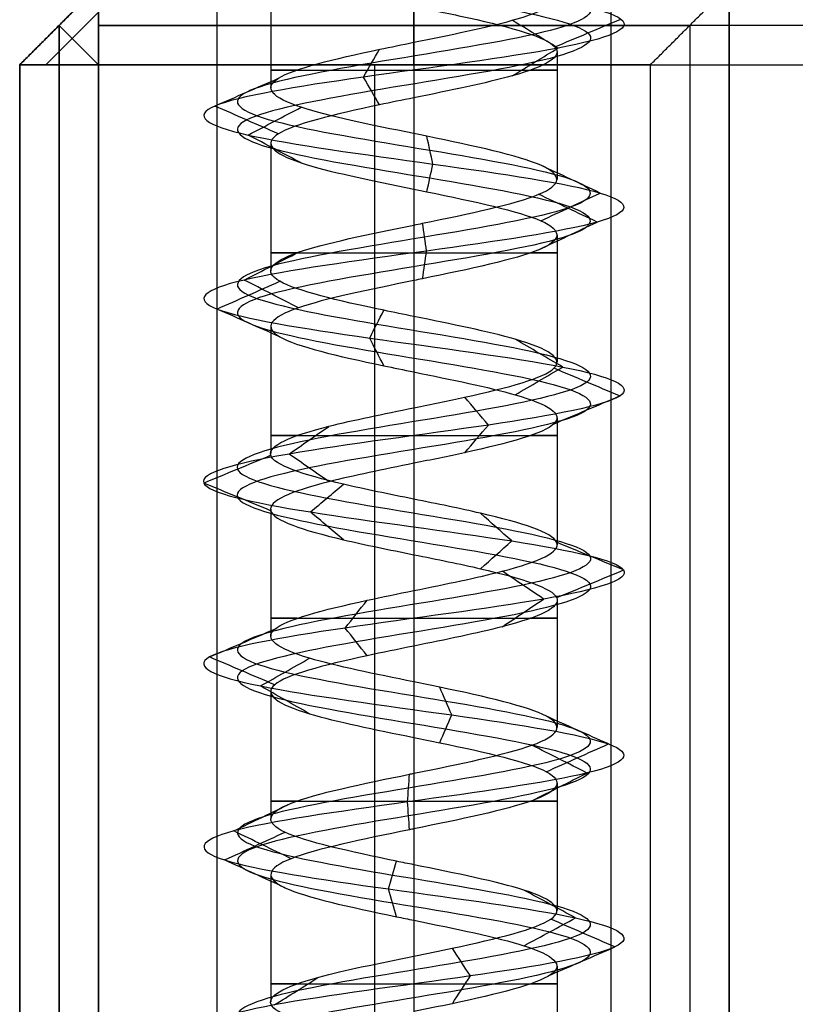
# Model space of a CAD drawing. Header units: millimetres. Extents: x -206 to 214, y -182 to 189.
# Tile 10 of 256: x -206 to -196, y 113 to 125. Entities that reach past the tile are written whole.
import ezdxf

# ---------------------------------------------------------------- set-up
doc = ezdxf.new("R2010")
doc.units = ezdxf.units.MM
doc.layers.add('Default', color=7, linetype='Continuous', true_color=0x000000)

msp = doc.modelspace()

# ---------------------------------------------------------------- linework, layer by layer
at = {"layer": 'Default', "color": 9, "true_color": 0xbebcba}
for p, q in [((-202.627, 125.851, 788.503), (-202.627, 124.237, 788.503)), ((-200.811, 125.272, 786.691), (-200.811, 123.658, 786.684)), ((-198.995, 124.693, 788.503), (-198.995, 123.077, 788.503)), ((-202.627, 123.534, 788.503), (-202.627, 121.918, 788.503)), ((-200.811, 122.954, 786.684), (-200.811, 121.339, 786.687)), ((-198.995, 122.374, 788.503), (-198.995, 120.76, 788.503)), ((-202.627, 121.214, 788.503), (-202.627, 119.6, 788.503)), ((-200.811, 120.635, 786.687), (-200.811, 119.021, 786.692)), ((-198.995, 120.055, 788.503), (-198.995, 118.442, 788.503)), ((-202.627, 118.896, 788.503), (-202.627, 117.282, 788.503)), ((-200.811, 118.317, 786.692), (-200.811, 116.703, 786.686)), ((-198.995, 117.739, 788.503), (-198.995, 116.124, 788.503)), ((-202.627, 116.579, 788.503), (-202.627, 114.964, 788.503)), ((-200.811, 115.999, 786.686), (-200.811, 114.384, 786.684)), ((-198.995, 115.42, 788.503), (-198.995, 113.806, 788.503)), ((-202.627, 114.26, 788.503), (-202.627, 112.646, 788.503)), ((-200.811, 113.68, 786.684), (-200.811, 112.067, 786.692)), ((-198.995, 113.1, 788.503), (-198.995, 111.488, 788.503))]:
    msp.add_line(p, q, dxfattribs=at)
at = {"layer": 'Default'}
for p, q in [((-204.811, 125.531, 767.753), (-205.811, 124.531, 767.753)), ((-205.811, 124.531, 824.003), (-204.811, 125.531, 824.003)), ((-200.811, 125.531, 820.003), (-200.811, -173.469, 820.003)), ((-200.811, 124.531, 714.503), (-200.811, 125.531, 715.503)), ((-196.811, 125.531, 767.753), (-196.811, -173.469, 767.753)), ((-204.811, 125.197, 715.17), (-205.478, 124.531, 715.17)), ((-204.811, 125.197, 828.337), (-205.478, 124.531, 828.337)), ((-204.811, 124.531, 714.503), (-205.311, 125.031, 715.503)), ((-205.311, 125.031, 819.503), (-205.311, -173.469, 819.503)), ((-205.311, 125.031, 715.503), (-205.311, 125.031, 819.503)), ((-205.311, -173.469, 820.503), (-205.311, 125.031, 820.503)), ((-205.311, 125.031, 828.003), (-205.311, 125.031, 820.503)), ((-205.311, 125.031, 828.003), (-204.811, 124.531, 829.003)), ((-204.811, 125.031, 715.003), (-197.311, 125.031, 715.003)), ((213.189, 125.031, 828.503), (-204.811, 125.031, 828.503)), ((-197.311, 125.031, 715.003), (-197.311, -173.469, 715.003)), ((-205.811, 124.531, 767.253), (-205.811, -173.469, 767.253)), ((-205.811, -173.469, 824.503), (-205.811, 124.531, 824.503)), ((-205.311, -173.469, 715.003), (-205.311, 124.531, 715.003)), ((-205.311, 124.531, 828.503), (-205.311, -173.469, 828.503)), ((-201.311, 124.531, 714.503), (-201.311, -173.469, 714.503))]:
    msp.add_line(p, q, dxfattribs=at)
at = {"layer": 'Default', "color": 9, "true_color": 0xbebcba, "extrusion": (0, -1, 0)}
for centre, start, end in [((-200.811, 788.503, -124.464), 144.6945, 270), ((-200.811, 788.503, -124.464), 270, 35.4846), ((-200.811, 788.503, -122.146), 144.5389, 270), ((-200.811, 788.503, -122.146), 270, 35.3645), ((-200.811, 788.503, -119.828), 144.5782, 270), ((-200.811, 788.503, -119.828), 270, 35.2203), ((-200.811, 788.503, -117.51), 144.6441, 270), ((-200.811, 788.503, -117.51), 270, 35.432), ((-200.811, 788.503, -115.192), 144.6197, 270), ((-200.811, 788.503, -115.192), 270, 35.4392), ((-200.811, 788.503, -112.874), 144.7021, 270), ((-200.811, 788.503, -112.874), 270, 35.2305)]:
    msp.add_arc(centre, 1.816, start, end, dxfattribs=at)
at = {"layer": 'Default', "color": 9, "true_color": 0xbebcba}
for points, degree in [([(-200.811, 130.436, 786.264), (-200.067, 130.314, 786.264), (-198.592, 130.069, 787.064), (-198.397, 129.701, 789.591), (-200.414, 129.333, 791.119), (-202.792, 128.965, 790.259), (-203.361, 128.597, 787.792), (-201.599, 128.23, 785.977), (-199.117, 127.862, 786.47), (-198.184, 127.494, 788.822), (-199.653, 127.126, 790.883), (-202.18, 126.759, 790.768), (-203.457, 126.391, 788.583), (-202.315, 126.023, 786.325), (-199.799, 125.655, 786.058), (-198.208, 125.287, 788.026), (-198.997, 124.92, 790.43), (-201.445, 124.552, 791.073), (-203.313, 124.184, 789.367), (-202.895, 123.816, 786.871), (-200.572, 123.448, 785.868), (-198.468, 123.081, 787.273), (-198.506, 122.713, 789.803), (-200.652, 122.345, 791.145), (-202.943, 121.977, 790.072), (-203.286, 121.61, 787.565), (-201.367, 121.242, 785.916), (-198.94, 120.874, 786.632), (-198.224, 120.506, 789.059), (-199.873, 120.138, 790.978), (-202.38, 119.771, 790.635), (-203.453, 119.403, 788.344), (-202.111, 119.035, 786.198), (-199.581, 118.667, 786.16), (-198.176, 118.3, 788.264), (-199.179, 117.932, 790.587), (-201.675, 117.564, 791.005), (-203.381, 117.196, 789.137), (-202.738, 116.828, 786.689), (-200.334, 116.461, 785.9), (-198.366, 116.093, 787.491), (-198.633, 115.725, 790.007), (-200.891, 115.357, 791.149), (-203.076, 114.989, 789.872), (-203.191, 114.622, 787.345), (-201.13, 114.254, 785.876), (-198.778, 113.886, 786.809), (-198.285, 113.518, 789.291), (-200.101, 113.151, 791.053), (-202.566, 112.783, 790.484), (-203.428, 112.415, 788.105), (-201.897, 112.047, 786.09), (-199.374, 111.679, 786.281), (-198.165, 111.312, 788.503), (-199.374, 110.944, 790.726), (-201.897, 110.576, 790.917), (-203.428, 110.208, 788.902), (-202.566, 109.84, 786.522), (-200.101, 109.473, 785.954), (-198.285, 109.105, 787.716), (-198.778, 108.737, 790.198), (-201.13, 108.369, 791.131), (-203.191, 108.002, 789.662), (-203.076, 107.634, 787.134), (-200.891, 107.266, 785.858), (-198.633, 106.898, 787), (-198.366, 106.53, 789.516), (-200.334, 106.163, 791.106), (-202.738, 105.795, 790.317), (-203.381, 105.427, 787.87), (-201.675, 105.059, 786.002), (-199.179, 104.691, 786.42), (-198.176, 104.324, 788.743), (-199.581, 103.956, 790.847), (-202.111, 103.588, 790.808), (-203.453, 103.22, 788.663), (-202.38, 102.853, 786.372), (-199.873, 102.485, 786.029), (-198.224, 102.117, 787.948), (-198.94, 101.749, 790.375), (-201.367, 101.381, 791.091), (-203.286, 101.014, 789.442), (-202.943, 100.646, 786.935), (-200.652, 100.278, 785.862), (-198.506, 99.91, 787.203), (-198.468, 99.543, 789.733), (-200.572, 99.175, 791.139), (-202.895, 98.807, 790.135), (-203.313, 98.439, 787.64), (-201.445, 98.071, 785.934), (-198.997, 97.704, 786.576), (-198.208, 97.336, 788.98), (-199.799, 96.968, 790.948), (-202.315, 96.6, 790.681), (-203.457, 96.232, 788.423), (-202.18, 95.865, 786.238), (-199.653, 95.497, 786.124), (-198.184, 95.129, 788.184), (-199.117, 94.761, 790.536), (-201.599, 94.394, 791.03), (-203.361, 94.026, 789.214), (-202.792, 93.658, 786.748), (-200.414, 93.29, 785.887), (-198.397, 92.922, 787.416), (-198.592, 92.555, 789.943), (-200.067, 92.309, 790.743), (-200.811, 92.187, 790.743)], 3), ([(-200.811, 130.26, 785.837), (-199.925, 130.137, 785.837), (-198.169, 129.892, 786.79), (-197.937, 129.524, 789.798), (-200.338, 129.156, 791.617), (-203.169, 128.789, 790.593), (-203.846, 128.421, 787.657), (-201.748, 128.053, 785.496), (-198.795, 127.685, 786.083), (-197.684, 127.318, 788.883), (-199.432, 126.95, 791.336), (-202.441, 126.582, 791.199), (-203.96, 126.214, 788.598), (-202.601, 125.846, 785.911), (-199.606, 125.479, 785.593), (-197.713, 125.111, 787.935), (-198.652, 124.743, 790.797), (-201.565, 124.375, 791.562), (-203.789, 124.008, 789.531), (-203.291, 123.64, 786.561), (-200.526, 123.272, 785.366), (-198.022, 122.904, 787.039), (-198.067, 122.536, 790.051), (-200.621, 122.169, 791.648), (-203.349, 121.801, 790.37), (-203.757, 121.433, 787.386), (-201.472, 121.065, 785.423), (-198.584, 120.697, 786.276), (-197.731, 120.33, 789.164), (-199.694, 119.962, 791.449), (-202.678, 119.594, 791.041), (-203.956, 119.226, 788.313), (-202.359, 118.859, 785.759), (-199.347, 118.491, 785.714), (-197.674, 118.123, 788.218), (-198.869, 117.755, 790.983), (-201.839, 117.387, 791.481), (-203.87, 117.02, 789.257), (-203.105, 116.652, 786.344), (-200.243, 116.284, 785.405), (-197.901, 115.916, 787.298), (-198.219, 115.548, 790.293), (-200.906, 115.181, 791.652), (-203.507, 114.813, 790.133), (-203.644, 114.445, 787.124), (-201.191, 114.077, 785.376), (-198.391, 113.71, 786.487), (-197.804, 113.342, 789.44), (-199.965, 112.974, 791.538), (-202.9, 112.606, 790.861), (-203.926, 112.238, 788.029), (-202.104, 111.871, 785.631), (-199.101, 111.503, 785.858), (-197.661, 111.135, 788.503), (-199.101, 110.767, 791.149), (-202.104, 110.399, 791.376), (-203.926, 110.032, 788.977), (-202.9, 109.664, 786.145), (-199.965, 109.296, 785.469), (-197.804, 108.928, 787.566), (-198.391, 108.561, 790.52), (-201.191, 108.193, 791.631), (-203.644, 107.825, 789.882), (-203.507, 107.457, 786.874), (-200.906, 107.089, 785.355), (-198.219, 106.722, 786.714), (-197.901, 106.354, 789.709), (-200.243, 105.986, 791.602), (-203.105, 105.618, 790.663), (-203.87, 105.251, 787.749), (-201.839, 104.883, 785.525), (-198.869, 104.515, 786.024), (-197.674, 104.147, 788.788), (-199.347, 103.779, 791.293), (-202.359, 103.412, 791.247), (-203.956, 103.044, 788.694), (-202.678, 102.676, 785.966), (-199.694, 102.308, 785.558), (-197.731, 101.94, 787.842), (-198.584, 101.573, 790.731), (-201.472, 101.205, 791.583), (-203.757, 100.837, 789.62), (-203.349, 100.469, 786.636), (-200.621, 100.102, 785.359), (-198.067, 99.734, 786.956), (-198.022, 99.366, 789.967), (-200.526, 98.998, 791.641), (-203.291, 98.63, 790.446), (-203.789, 98.263, 787.476), (-201.565, 97.895, 785.445), (-198.652, 97.527, 786.21), (-197.713, 97.159, 789.071), (-199.606, 96.791, 791.414), (-202.601, 96.424, 791.096), (-203.96, 96.056, 788.408), (-202.441, 95.688, 785.807), (-199.432, 95.32, 785.671), (-197.684, 94.953, 788.124), (-198.795, 94.585, 790.923), (-201.748, 94.217, 791.511), (-203.846, 93.849, 789.349), (-203.169, 93.481, 786.414), (-200.338, 93.114, 785.39), (-197.937, 92.746, 787.209), (-198.169, 92.378, 790.217), (-199.925, 92.133, 791.169), (-200.811, 92.01, 791.169)], 3), ([(-200.811, 130.083, 786.264), (-200.067, 129.961, 786.264), (-198.592, 129.716, 787.064), (-198.397, 129.348, 789.591), (-200.414, 128.98, 791.119), (-202.792, 128.612, 790.259), (-203.361, 128.244, 787.792), (-201.599, 127.877, 785.977), (-199.117, 127.509, 786.47), (-198.184, 127.141, 788.822), (-199.653, 126.773, 790.883), (-202.18, 126.405, 790.768), (-203.457, 126.038, 788.583), (-202.315, 125.67, 786.325), (-199.799, 125.302, 786.058), (-198.208, 124.934, 788.026), (-198.997, 124.567, 790.43), (-201.445, 124.199, 791.073), (-203.313, 123.831, 789.367), (-202.895, 123.463, 786.871), (-200.572, 123.095, 785.868), (-198.468, 122.728, 787.273), (-198.506, 122.36, 789.803), (-200.652, 121.992, 791.145), (-202.943, 121.624, 790.072), (-203.286, 121.256, 787.565), (-201.367, 120.889, 785.916), (-198.94, 120.521, 786.632), (-198.224, 120.153, 789.059), (-199.873, 119.785, 790.978), (-202.38, 119.418, 790.635), (-203.453, 119.05, 788.344), (-202.111, 118.682, 786.198), (-199.581, 118.314, 786.16), (-198.176, 117.946, 788.264), (-199.179, 117.579, 790.587), (-201.675, 117.211, 791.005), (-203.381, 116.843, 789.137), (-202.738, 116.475, 786.689), (-200.334, 116.107, 785.9), (-198.366, 115.74, 787.491), (-198.633, 115.372, 790.007), (-200.891, 115.004, 791.149), (-203.076, 114.636, 789.872), (-203.191, 114.269, 787.345), (-201.13, 113.901, 785.876), (-198.778, 113.533, 786.809), (-198.285, 113.165, 789.291), (-200.101, 112.797, 791.053), (-202.566, 112.43, 790.484), (-203.428, 112.062, 788.105), (-201.897, 111.694, 786.09), (-199.374, 111.326, 786.281), (-198.165, 110.959, 788.503), (-199.374, 110.591, 790.726), (-201.897, 110.223, 790.917), (-203.428, 109.855, 788.902), (-202.566, 109.487, 786.522), (-200.101, 109.12, 785.954), (-198.285, 108.752, 787.716), (-198.778, 108.384, 790.198), (-201.13, 108.016, 791.131), (-203.191, 107.648, 789.662), (-203.076, 107.281, 787.134), (-200.891, 106.913, 785.858), (-198.633, 106.545, 787), (-198.366, 106.177, 789.516), (-200.334, 105.81, 791.106), (-202.738, 105.442, 790.317), (-203.381, 105.074, 787.87), (-201.675, 104.706, 786.002), (-199.179, 104.338, 786.42), (-198.176, 103.971, 788.743), (-199.581, 103.603, 790.847), (-202.111, 103.235, 790.808), (-203.453, 102.867, 788.663), (-202.38, 102.499, 786.372), (-199.873, 102.132, 786.029), (-198.224, 101.764, 787.948), (-198.94, 101.396, 790.375), (-201.367, 101.028, 791.091), (-203.286, 100.661, 789.442), (-202.943, 100.293, 786.935), (-200.652, 99.925, 785.862), (-198.506, 99.557, 787.203), (-198.468, 99.189, 789.733), (-200.572, 98.822, 791.139), (-202.895, 98.454, 790.135), (-203.313, 98.086, 787.64), (-201.445, 97.718, 785.934), (-198.997, 97.35, 786.576), (-198.208, 96.983, 788.98), (-199.799, 96.615, 790.948), (-202.315, 96.247, 790.681), (-203.457, 95.879, 788.423), (-202.18, 95.512, 786.238), (-199.653, 95.144, 786.124), (-198.184, 94.776, 788.184), (-199.117, 94.408, 790.536), (-201.599, 94.04, 791.03), (-203.361, 93.673, 789.214), (-202.792, 93.305, 786.748), (-200.414, 92.937, 785.887), (-198.397, 92.569, 787.416), (-198.592, 92.202, 789.943), (-200.067, 91.956, 790.743), (-200.811, 91.834, 790.743)], 3), ([(-200.811, 126.431, 790.319), (-200.811, 125.624, 790.319), (-200.811, 124.817, 790.319)], 2), ([(-198.981, 124.743, 790.448), (-199.175, 124.86, 790.241), (-199.37, 124.978, 790.035), (-199.564, 125.095, 789.828)], 3), ([(-199.022, 124.759, 788.175), (-198.743, 124.876, 788.124), (-198.464, 124.994, 788.073), (-198.185, 125.111, 788.022)], 3), ([(-201.45, 124.375, 791.096), (-201.382, 124.493, 790.82), (-201.315, 124.61, 790.545), (-201.247, 124.727, 790.269)], 3), ([(-199.564, 124.391, 789.828), (-199.37, 124.508, 790.035), (-199.176, 124.626, 790.241), (-198.981, 124.743, 790.448)], 3), ([(-203.336, 124.008, 789.374), (-203.067, 124.125, 789.282), (-202.799, 124.242, 789.189), (-202.53, 124.36, 789.097)], 3), ([(-201.247, 124.023, 790.269), (-201.315, 124.141, 790.545), (-201.382, 124.258, 790.82), (-201.45, 124.375, 791.096)], 3), ([(-200.811, 124.112, 790.319), (-200.811, 123.305, 790.319), (-200.811, 122.498, 790.319)], 2), ([(-202.53, 123.655, 789.096), (-202.799, 123.773, 789.189), (-203.067, 123.89, 789.282), (-203.336, 124.008, 789.374)], 3), ([(-202.913, 123.64, 786.857), (-202.69, 123.757, 787.032), (-202.466, 123.875, 787.207), (-202.243, 123.992, 787.382)], 3), ([(-202.242, 123.287, 787.382), (-202.466, 123.405, 787.207), (-202.69, 123.522, 787.032), (-202.913, 123.64, 786.857)], 3), ([(-200.57, 123.272, 785.844), (-200.595, 123.389, 786.127), (-200.621, 123.507, 786.41), (-200.647, 123.624, 786.693)], 3), ([(-200.647, 122.919, 786.693), (-200.621, 123.037, 786.41), (-200.595, 123.154, 786.127), (-200.57, 123.272, 785.844)], 3), ([(-198.447, 122.904, 787.262), (-198.699, 123.022, 787.394), (-198.95, 123.139, 787.527), (-199.202, 123.257, 787.659)], 3), ([(-198.485, 122.536, 789.815), (-198.733, 122.654, 789.675), (-198.981, 122.772, 789.536), (-199.229, 122.889, 789.396)], 3), ([(-199.202, 122.551, 787.659), (-198.95, 122.669, 787.527), (-198.699, 122.787, 787.394), (-198.447, 122.904, 787.262)], 3), ([(-200.65, 122.169, 791.169), (-200.667, 122.286, 790.885), (-200.684, 122.404, 790.601), (-200.702, 122.522, 790.317)], 3), ([(-199.229, 122.184, 789.396), (-198.981, 122.301, 789.536), (-198.733, 122.419, 789.675), (-198.485, 122.536, 789.815)], 3), ([(-202.962, 121.801, 790.086), (-202.733, 121.918, 789.917), (-202.504, 122.036, 789.749), (-202.275, 122.153, 789.581)], 3), ([(-200.702, 121.816, 790.317), (-200.684, 121.933, 790.601), (-200.667, 122.051, 790.885), (-200.65, 122.169, 791.169)], 3), ([(-203.308, 121.433, 787.556), (-203.043, 121.55, 787.657), (-202.777, 121.668, 787.758), (-202.512, 121.785, 787.858)], 3), ([(-202.275, 121.448, 789.58), (-202.504, 121.566, 789.749), (-202.733, 121.683, 789.917), (-202.962, 121.801, 790.086)], 3), ([(-200.811, 121.794, 790.319), (-200.811, 120.987, 790.319), (-200.811, 120.18, 790.319)], 2), ([(-202.511, 121.08, 787.859), (-202.777, 121.198, 787.758), (-203.042, 121.315, 787.657), (-203.308, 121.433, 787.556)], 3), ([(-201.372, 121.065, 785.893), (-201.312, 121.183, 786.17), (-201.253, 121.3, 786.447), (-201.193, 121.417, 786.724)], 3), ([(-201.193, 120.713, 786.726), (-201.253, 120.83, 786.448), (-201.312, 120.948, 786.17), (-201.372, 121.065, 785.893)], 3), ([(-198.923, 120.697, 786.615), (-199.124, 120.815, 786.816), (-199.325, 120.932, 787.017), (-199.526, 121.05, 787.218)], 3), ([(-199.525, 120.345, 787.217), (-199.325, 120.463, 787.017), (-199.124, 120.58, 786.816), (-198.923, 120.697, 786.615)], 3), ([(-198.201, 120.33, 789.064), (-198.478, 120.447, 789.004), (-198.756, 120.565, 788.945), (-199.034, 120.682, 788.885)], 3), ([(-199.864, 119.962, 791), (-199.965, 120.079, 790.735), (-200.065, 120.196, 790.47), (-200.166, 120.314, 790.205)], 3), ([(-199.033, 119.978, 788.885), (-198.755, 120.095, 788.945), (-198.478, 120.212, 789.004), (-198.201, 120.33, 789.064)], 3), ([(-202.394, 119.594, 790.654), (-202.226, 119.711, 790.426), (-202.058, 119.828, 790.198), (-201.89, 119.945, 789.97)], 3), ([(-200.166, 119.61, 790.205), (-200.065, 119.728, 790.47), (-199.965, 119.845, 790.735), (-199.864, 119.962, 791)], 3), ([(-203.477, 119.226, 788.342), (-203.194, 119.343, 788.359), (-202.911, 119.461, 788.376), (-202.629, 119.578, 788.393)], 3), ([(-201.89, 119.243, 789.97), (-202.058, 119.36, 790.198), (-202.226, 119.477, 790.426), (-202.394, 119.594, 790.654)], 3), ([(-200.811, 119.476, 790.319), (-200.811, 118.669, 790.319), (-200.811, 117.862, 790.319)], 2), ([(-202.629, 118.875, 788.393), (-202.911, 118.992, 788.376), (-203.194, 119.109, 788.359), (-203.477, 119.226, 788.342)], 3), ([(-202.123, 118.859, 786.177), (-201.984, 118.976, 786.424), (-201.845, 119.093, 786.671), (-201.706, 119.21, 786.918)], 3), ([(-201.706, 118.507, 786.918), (-201.845, 118.624, 786.671), (-201.984, 118.741, 786.424), (-202.123, 118.859, 786.177)], 3), ([(-199.57, 118.491, 786.139), (-199.702, 118.608, 786.39), (-199.834, 118.725, 786.641), (-199.965, 118.842, 786.891)], 3), ([(-199.965, 118.139, 786.891), (-199.834, 118.256, 786.641), (-199.702, 118.374, 786.39), (-199.57, 118.491, 786.139)], 3), ([(-198.152, 118.123, 788.262), (-198.434, 118.24, 788.287), (-198.716, 118.357, 788.313), (-198.998, 118.474, 788.339)], 3), ([(-199.165, 117.755, 790.605), (-199.339, 117.872, 790.382), (-199.514, 117.989, 790.159), (-199.689, 118.107, 789.936)], 3), ([(-198.998, 117.772, 788.339), (-198.716, 117.889, 788.313), (-198.434, 118.006, 788.287), (-198.152, 118.123, 788.262)], 3), ([(-201.682, 117.387, 791.027), (-201.59, 117.505, 790.76), (-201.497, 117.622, 790.492), (-201.405, 117.739, 790.224)], 3), ([(-199.689, 117.404, 789.936), (-199.514, 117.521, 790.159), (-199.339, 117.638, 790.382), (-199.165, 117.755, 790.605)], 3), ([(-203.404, 117.02, 789.142), (-203.128, 117.137, 789.074), (-202.852, 117.255, 789.006), (-202.577, 117.372, 788.938)], 3), ([(-201.405, 117.036, 790.223), (-201.497, 117.153, 790.491), (-201.59, 117.27, 790.759), (-201.682, 117.387, 791.027)], 3), ([(-200.811, 117.158, 790.319), (-200.811, 116.351, 790.319), (-200.811, 115.544, 790.319)], 2), ([(-202.577, 116.667, 788.938), (-202.853, 116.785, 789.006), (-203.128, 116.902, 789.074), (-203.404, 117.02, 789.142)], 3), ([(-202.756, 116.652, 786.673), (-202.549, 116.769, 786.868), (-202.342, 116.887, 787.062), (-202.135, 117.004, 787.257)], 3), ([(-202.135, 116.299, 787.258), (-202.342, 116.417, 787.063), (-202.549, 116.534, 786.868), (-202.756, 116.652, 786.673)], 3), ([(-200.33, 116.284, 785.877), (-200.381, 116.401, 786.156), (-200.432, 116.519, 786.435), (-200.483, 116.636, 786.714)], 3), ([(-200.484, 115.931, 786.716), (-200.433, 116.049, 786.436), (-200.381, 116.166, 786.157), (-200.33, 116.284, 785.877)], 3), ([(-198.344, 115.916, 787.481), (-198.606, 116.034, 787.59), (-198.868, 116.151, 787.699), (-199.131, 116.268, 787.807)], 3), ([(-198.614, 115.548, 790.02), (-198.848, 115.666, 789.859), (-199.082, 115.784, 789.697), (-199.315, 115.901, 789.536)], 3), ([(-199.133, 115.563, 787.808), (-198.87, 115.681, 787.699), (-198.607, 115.799, 787.59), (-198.344, 115.916, 787.481)], 3), ([(-200.892, 115.181, 791.172), (-200.883, 115.298, 790.888), (-200.875, 115.416, 790.603), (-200.866, 115.534, 790.319)], 3), ([(-199.316, 115.196, 789.535), (-199.082, 115.313, 789.697), (-198.848, 115.431, 789.859), (-198.614, 115.548, 790.02)], 3), ([(-203.096, 114.813, 789.885), (-202.853, 114.931, 789.738), (-202.61, 115.048, 789.59), (-202.366, 115.166, 789.443)], 3), ([(-200.866, 114.828, 790.319), (-200.875, 114.945, 790.603), (-200.883, 115.063, 790.888), (-200.892, 115.181, 791.172)], 3), ([(-203.212, 114.445, 787.334), (-202.957, 114.563, 787.459), (-202.701, 114.68, 787.583), (-202.445, 114.798, 787.708)], 3), ([(-202.366, 114.46, 789.443), (-202.61, 114.578, 789.59), (-202.853, 114.695, 789.738), (-203.096, 114.813, 789.885)], 3), ([(-200.811, 114.84, 790.319), (-200.811, 114.033, 790.319), (-200.811, 113.226, 790.319)], 2), ([(-202.445, 114.092, 787.708), (-202.701, 114.21, 787.583), (-202.957, 114.328, 787.459), (-203.212, 114.445, 787.334)], 3), ([(-201.133, 114.077, 785.853), (-201.099, 114.195, 786.135), (-201.065, 114.312, 786.417), (-201.03, 114.43, 786.699)], 3), ([(-201.03, 113.725, 786.699), (-201.065, 113.842, 786.417), (-201.099, 113.96, 786.135), (-201.133, 114.077, 785.853)], 3), ([(-198.76, 113.71, 786.794), (-198.978, 113.827, 786.976), (-199.196, 113.944, 787.157), (-199.415, 114.062, 787.339)], 3), ([(-199.414, 113.357, 787.339), (-199.196, 113.475, 787.157), (-198.978, 113.592, 786.976), (-198.76, 113.71, 786.794)], 3), ([(-198.262, 113.342, 789.298), (-198.533, 113.459, 789.213), (-198.804, 113.577, 789.129), (-199.075, 113.694, 789.044)], 3), ([(-200.094, 112.974, 791.075), (-200.17, 113.091, 790.802), (-200.247, 113.209, 790.529), (-200.323, 113.326, 790.256)], 3), ([(-199.075, 112.99, 789.044), (-198.804, 113.107, 789.129), (-198.533, 113.224, 789.213), (-198.262, 113.342, 789.298)], 3), ([(-202.582, 112.606, 790.502), (-202.394, 112.723, 790.29), (-202.206, 112.841, 790.078), (-202.018, 112.958, 789.865)], 3), ([(-200.323, 112.622, 790.256), (-200.247, 112.739, 790.529), (-200.17, 112.857, 790.802), (-200.094, 112.974, 791.075)], 3)]:
    msp.add_open_spline(points, degree=degree, dxfattribs=at)
for points, knots in [([(-200.811, 124.817, 790.319), (-200.355, 124.91, 790.315), (-199.896, 125.002, 790.14), (-199.565, 125.095, 789.828), (-199.127, 125.218, 789.417), (-198.914, 125.34, 788.767), (-199.022, 125.463, 788.176), (-199.13, 125.586, 787.586), (-199.56, 125.708, 787.054), (-200.115, 125.831, 786.824), (-200.334, 125.879, 786.734), (-200.573, 125.927, 786.69), (-200.811, 125.976, 786.691)], [-15.598746, -15.598746, -15.598746, -15.598746, -13.74817, -13.74817, -13.74817, -11.262851, -11.262851, -11.262851, -8.777429, -8.777429, -8.777429, -7.796772, -7.796772, -7.796772, -7.796772]), ([(-200.811, 125.272, 786.691), (-200.573, 125.223, 786.69), (-199.73, 125.052, 786.844), (-198.701, 124.759, 788.117), (-199.289, 124.421, 789.908), (-200.355, 124.205, 790.315), (-200.811, 124.112, 790.319)], [-8.339348, -8.339348, -8.339348, -8.339348, -7.295358, -4.648947, -2.002536, 0, 0, 0, 0]), ([(-200.811, 123.658, 786.684), (-201.357, 123.769, 786.688), (-201.906, 123.88, 786.951), (-202.242, 123.992, 787.381), (-202.613, 124.114, 787.854), (-202.726, 124.237, 788.528), (-202.53, 124.36, 789.096), (-202.333, 124.482, 789.664), (-201.828, 124.605, 790.125), (-201.245, 124.727, 790.269), (-201.104, 124.757, 790.304), (-200.958, 124.787, 790.32), (-200.811, 124.817, 790.319)], [-7.809918, -7.809918, -7.809918, -7.809918, -5.552262, -5.552262, -5.552262, -3.066016, -3.066016, -3.066016, -0.579549, -0.579549, -0.579549, 0, 0, 0, 0]), ([(-200.811, 124.112, 790.319), (-200.958, 124.083, 790.32), (-201.706, 123.93, 790.237), (-202.839, 123.655, 789.203), (-202.51, 123.299, 787.241), (-201.357, 123.065, 786.688), (-200.811, 122.954, 786.684)], [-16.735145, -16.735145, -16.735145, -16.735145, -16.091486, -13.436391, -10.781296, -8.369707, -8.369707, -8.369707, -8.369707]), ([(-200.811, 122.498, 790.319), (-200.775, 122.506, 790.319), (-200.738, 122.513, 790.318), (-200.702, 122.521, 790.316), (-200.102, 122.643, 790.28), (-199.523, 122.766, 789.918), (-199.227, 122.888, 789.395), (-198.932, 123.011, 788.872), (-198.922, 123.134, 788.188), (-199.201, 123.256, 787.656), (-199.48, 123.379, 787.125), (-200.048, 123.501, 786.745), (-200.646, 123.624, 786.691), (-200.701, 123.635, 786.686), (-200.756, 123.647, 786.683), (-200.811, 123.658, 786.684)], [-15.638496, -15.638496, -15.638496, -15.638496, -15.494179, -15.494179, -15.494179, -13.008298, -13.008298, -13.008298, -10.523023, -10.523023, -10.523023, -8.037877, -8.037877, -8.037877, -7.809918, -7.809918, -7.809918, -7.809918]), ([(-200.811, 122.954, 786.684), (-200.756, 122.942, 786.683), (-200.1, 122.809, 786.71), (-198.911, 122.552, 787.504), (-198.943, 122.184, 789.555), (-200.138, 121.932, 790.302), (-200.775, 121.802, 790.319), (-200.811, 121.794, 790.319)], [-8.369707, -8.369707, -8.369707, -8.369707, -8.1262, -5.471105, -2.81601, -0.160914, 0, 0, 0, 0]), ([(-200.811, 121.339, 786.687), (-200.94, 121.365, 786.685), (-201.068, 121.391, 786.698), (-201.194, 121.417, 786.724), (-201.781, 121.54, 786.85), (-202.299, 121.663, 787.296), (-202.512, 121.785, 787.857), (-202.725, 121.908, 788.418), (-202.633, 122.03, 789.096), (-202.277, 122.153, 789.579), (-201.942, 122.268, 790.033), (-201.376, 122.383, 790.317), (-200.811, 122.498, 790.319)], [-7.823676, -7.823676, -7.823676, -7.823676, -7.293295, -7.293295, -7.293295, -4.808244, -4.808244, -4.808244, -2.323295, -2.323295, -2.323295, 0, 0, 0, 0]), ([(-200.811, 121.794, 790.319), (-201.376, 121.679, 790.317), (-202.545, 121.441, 789.732), (-202.818, 121.081, 787.741), (-201.67, 120.81, 786.755), (-200.94, 120.661, 786.685), (-200.811, 120.635, 786.687)], [-16.717817, -16.717817, -16.717817, -16.717817, -14.227024, -11.574528, -8.922032, -8.356096, -8.356096, -8.356096, -8.356096]), ([(-200.811, 120.18, 790.319), (-200.591, 120.225, 790.32), (-200.372, 120.269, 790.283), (-200.167, 120.314, 790.206), (-199.606, 120.437, 789.993), (-199.16, 120.559, 789.474), (-199.034, 120.682, 788.886), (-198.908, 120.804, 788.299), (-199.101, 120.927, 787.642), (-199.526, 121.05, 787.217), (-199.86, 121.146, 786.883), (-200.337, 121.242, 786.692), (-200.811, 121.339, 786.687)], [-15.625304, -15.625304, -15.625304, -15.625304, -14.752315, -14.752315, -14.752315, -12.265708, -12.265708, -12.265708, -9.779131, -9.779131, -9.779131, -7.823676, -7.823676, -7.823676, -7.823676]), ([(-200.811, 120.635, 786.687), (-200.337, 120.538, 786.692), (-199.254, 120.319, 787.126), (-198.714, 119.978, 788.955), (-199.768, 119.688, 790.181), (-200.591, 119.521, 790.32), (-200.811, 119.476, 790.319)], [-8.356096, -8.356096, -8.356096, -8.356096, -6.269536, -3.61704, -0.964544, 0, 0, 0, 0]), ([(-200.811, 119.021, 786.692), (-201.123, 119.084, 786.693), (-201.435, 119.147, 786.769), (-201.705, 119.211, 786.921), (-202.228, 119.333, 787.216), (-202.591, 119.456, 787.796), (-202.627, 119.578, 788.395), (-202.663, 119.701, 788.995), (-202.373, 119.824, 789.614), (-201.889, 119.946, 789.97), (-201.582, 120.024, 790.197), (-201.196, 120.102, 790.317), (-200.811, 120.18, 790.319)], [-7.796921, -7.796921, -7.796921, -7.796921, -6.516555, -6.516555, -6.516555, -4.030681, -4.030681, -4.030681, -1.544826, -1.544826, -1.544826, 0, 0, 0, 0]), ([(-200.811, 119.476, 790.319), (-201.196, 119.398, 790.317), (-202.189, 119.197, 790.008), (-202.953, 118.874, 788.376), (-202.041, 118.566, 786.917), (-201.123, 118.38, 786.693), (-200.811, 118.317, 786.692)], [-16.671132, -16.671132, -16.671132, -16.671132, -14.989298, -12.343786, -9.698274, -8.335658, -8.335658, -8.335658, -8.335658]), ([(-200.811, 117.862, 790.319), (-200.409, 117.944, 790.316), (-200.004, 118.026, 790.183), (-199.69, 118.107, 789.937), (-199.217, 118.23, 789.566), (-198.946, 118.352, 788.939), (-199, 118.475, 788.34), (-199.054, 118.598, 787.742), (-199.434, 118.72, 787.174), (-199.966, 118.843, 786.895), (-200.224, 118.902, 786.759), (-200.518, 118.962, 786.692), (-200.811, 119.021, 786.692)], [-15.59455, -15.59455, -15.59455, -15.59455, -13.973848, -13.973848, -13.973848, -11.488128, -11.488128, -11.488128, -9.002379, -9.002379, -9.002379, -7.796921, -7.796921, -7.796921, -7.796921]), ([(-200.811, 118.317, 786.692), (-200.518, 118.258, 786.692), (-199.618, 118.076, 786.898), (-198.674, 117.771, 788.311), (-199.397, 117.444, 789.984), (-200.409, 117.24, 790.316), (-200.811, 117.158, 790.319)], [-8.335658, -8.335658, -8.335658, -8.335658, -7.052762, -4.40725, -1.761738, 0, 0, 0, 0]), ([(-200.811, 116.703, 786.686), (-201.303, 116.804, 786.691), (-201.799, 116.904, 786.899), (-202.135, 117.004, 787.257), (-202.546, 117.127, 787.694), (-202.72, 117.249, 788.356), (-202.576, 117.372, 788.939), (-202.432, 117.494, 789.523), (-201.971, 117.617, 790.028), (-201.403, 117.739, 790.224), (-201.214, 117.78, 790.29), (-201.013, 117.821, 790.321), (-200.811, 117.862, 790.319)], [-7.803231, -7.803231, -7.803231, -7.803231, -5.772465, -5.772465, -5.772465, -3.285917, -3.285917, -3.285917, -0.799324, -0.799324, -0.799324, 0, 0, 0, 0]), ([(-200.811, 117.158, 790.319), (-201.013, 117.117, 790.321), (-201.817, 116.954, 790.196), (-202.894, 116.668, 789.018), (-202.405, 116.322, 787.154), (-201.303, 116.099, 786.691), (-200.811, 115.999, 786.686)], [-16.728505, -16.728505, -16.728505, -16.728505, -15.8438, -13.189681, -10.535562, -8.367307, -8.367307, -8.367307, -8.367307]), ([(-200.811, 115.544, 790.319), (-200.229, 115.663, 790.318), (-199.645, 115.782, 790.013), (-199.314, 115.901, 789.534), (-198.973, 116.023, 789.04), (-198.901, 116.146, 788.36), (-199.13, 116.268, 787.806), (-199.36, 116.391, 787.251), (-199.892, 116.514, 786.822), (-200.483, 116.636, 786.713), (-200.591, 116.659, 786.694), (-200.701, 116.681, 786.685), (-200.811, 116.703, 786.686)], [-15.632466, -15.632466, -15.632466, -15.632466, -13.228322, -13.228322, -13.228322, -10.743345, -10.743345, -10.743345, -8.258283, -8.258283, -8.258283, -7.803231, -7.803231, -7.803231, -7.803231]), ([(-200.811, 115.999, 786.686), (-200.701, 115.977, 786.685), (-199.989, 115.832, 786.743), (-198.828, 115.564, 787.681), (-199.043, 115.2, 789.699), (-200.229, 114.959, 790.318), (-200.811, 114.84, 790.319)], [-8.367307, -8.367307, -8.367307, -8.367307, -7.881443, -5.227324, -2.573205, 0, 0, 0, 0]), ([(-200.811, 114.384, 786.684), (-200.885, 114.399, 786.684), (-200.958, 114.414, 786.688), (-201.031, 114.429, 786.697), (-201.627, 114.552, 786.769), (-202.184, 114.675, 787.165), (-202.447, 114.797, 787.705), (-202.71, 114.92, 788.245), (-202.679, 115.042, 788.928), (-202.368, 115.165, 789.442), (-202.057, 115.288, 789.956), (-201.466, 115.41, 790.301), (-200.866, 115.533, 790.318), (-200.848, 115.536, 790.319), (-200.83, 115.54, 790.319), (-200.811, 115.544, 790.319)], [-7.832008, -7.832008, -7.832008, -7.832008, -7.528171, -7.528171, -7.528171, -5.043059, -5.043059, -5.043059, -2.557914, -2.557914, -2.557914, -0.07214, -0.07214, -0.07214, 0, 0, 0, 0]), ([(-200.811, 114.84, 790.319), (-200.83, 114.836, 790.319), (-201.449, 114.71, 790.311), (-202.648, 114.461, 789.611), (-202.741, 114.093, 787.562), (-201.559, 113.833, 786.72), (-200.885, 113.695, 786.684), (-200.811, 113.68, 786.684)], [-16.737468, -16.737468, -16.737468, -16.737468, -16.657, -14.001537, -11.346073, -8.690609, -8.366026, -8.366026, -8.366026, -8.366026]), ([(-200.811, 113.226, 790.319), (-200.647, 113.259, 790.321), (-200.482, 113.293, 790.3), (-200.324, 113.326, 790.256), (-199.746, 113.449, 790.094), (-199.255, 113.571, 789.618), (-199.076, 113.694, 789.044), (-198.897, 113.816, 788.471), (-199.031, 113.939, 787.8), (-199.415, 114.062, 787.338), (-199.752, 114.169, 786.933), (-200.283, 114.277, 786.689), (-200.811, 114.384, 786.684)], [-15.63939, -15.63939, -15.63939, -15.63939, -14.986777, -14.986777, -14.986777, -12.500257, -12.500257, -12.500257, -10.013878, -10.013878, -10.013878, -7.832008, -7.832008, -7.832008, -7.832008]), ([(-200.811, 113.68, 786.684), (-200.283, 113.573, 786.689), (-199.148, 113.342, 787.211), (-198.764, 112.99, 789.142), (-199.88, 112.711, 790.224), (-200.647, 112.555, 790.321), (-200.811, 112.522, 790.319)], [-8.366026, -8.366026, -8.366026, -8.366026, -6.035145, -3.379681, -0.724217, 0, 0, 0, 0]), ([(-200.811, 112.067, 786.692), (-201.068, 112.119, 786.691), (-201.325, 112.171, 786.742), (-201.558, 112.223, 786.846), (-202.106, 112.345, 787.093), (-202.519, 112.468, 787.637), (-202.61, 112.59, 788.231), (-202.7, 112.713, 788.825), (-202.467, 112.836, 789.467), (-202.018, 112.958, 789.866), (-201.691, 113.047, 790.155), (-201.25, 113.136, 790.315), (-200.811, 113.226, 790.319)], [-7.800135, -7.800135, -7.800135, -7.800135, -6.744518, -6.744518, -6.744518, -4.258999, -4.258999, -4.258999, -1.773551, -1.773551, -1.773551, 0, 0, 0, 0])]:
    msp.add_open_spline(points, degree=3, knots=knots, dxfattribs=at)
at = {"layer": 'Default'}
for points in [[(-205.811, 124.531, 715.503), (-205.311, 125.031, 715.503), (-204.811, 125.531, 715.503)], [(-204.811, 125.531, 820.003), (-205.311, 125.031, 819.503), (-205.811, 124.531, 819.003)], [(-205.811, 124.531, 821.003), (-205.311, 125.031, 820.503), (-204.811, 125.531, 820.003)], [(-204.811, 125.531, 828.003), (-205.311, 125.031, 828.003), (-205.811, 124.531, 828.003)], [(-204.811, 125.531, 820.003), (-204.811, -23.969, 820.003), (-204.811, -173.469, 820.003)], [(-204.811, 125.531, 715.503), (-204.811, 125.031, 715.003), (-204.811, 124.531, 714.503)], [(-204.811, -173.469, 820.003), (-204.811, -23.969, 820.003), (-204.811, 125.531, 820.003)], [(-204.811, 124.531, 829.003), (-204.811, 125.031, 828.503), (-204.811, 125.531, 828.003)], [(-203.311, 125.531, 788.503), (-203.311, 103.031, 788.503), (-203.311, 80.531, 788.503)], [(-200.811, 125.531, 791.003), (-200.811, 103.031, 791.003), (-200.811, 80.531, 791.003)], [(-200.811, 125.531, 786.003), (-200.811, 103.031, 786.003), (-200.811, 80.531, 786.003)], [(-198.311, 125.531, 788.503), (-198.311, 103.031, 788.503), (-198.311, 80.531, 788.503)], [(-197.811, 124.531, 714.503), (-197.311, 125.031, 715.003), (-196.811, 125.531, 715.503)], [(-196.811, -173.469, 820.003), (-196.811, -23.969, 820.003), (-196.811, 125.531, 820.003)], [(-196.811, -173.469, 715.503), (-196.811, -23.969, 715.503), (-196.811, 125.531, 715.503)], [(-205.811, 124.531, 819.003), (-205.811, -24.469, 819.003), (-205.811, -173.469, 819.003)], [(-205.811, 124.531, 715.503), (-205.811, 124.531, 767.253), (-205.811, 124.531, 819.003)], [(-205.811, -173.469, 715.503), (-205.811, -24.469, 715.503), (-205.811, 124.531, 715.503)], [(-204.811, 124.531, 714.503), (-205.311, 124.531, 715.003), (-205.811, 124.531, 715.503)], [(-205.811, 124.531, 828.003), (-205.811, -24.469, 828.003), (-205.811, -173.469, 828.003)], [(-205.811, 124.531, 821.003), (-205.811, 124.531, 824.503), (-205.811, 124.531, 828.003)], [(-205.811, -173.469, 821.003), (-205.811, -24.469, 821.003), (-205.811, 124.531, 821.003)], [(-205.811, 124.531, 828.003), (-205.311, 124.531, 828.503), (-204.811, 124.531, 829.003)], [(-204.811, 124.531, 714.503), (-204.811, -24.469, 714.503), (-204.811, -173.469, 714.503)], [(-197.811, 124.531, 714.503), (-201.311, 124.531, 714.503), (-204.811, 124.531, 714.503)], [(-204.811, 124.531, 829.003), (4.189, 124.531, 829.003), (213.189, 124.531, 829.003)], [(-204.811, -173.469, 829.003), (-204.811, -24.469, 829.003), (-204.811, 124.531, 829.003)], [(-197.811, -173.469, 714.503), (-197.811, -24.469, 714.503), (-197.811, 124.531, 714.503)]]:
    msp.add_open_spline(points, degree=2, dxfattribs=at)

doc.saveas('drawing.dxf')
